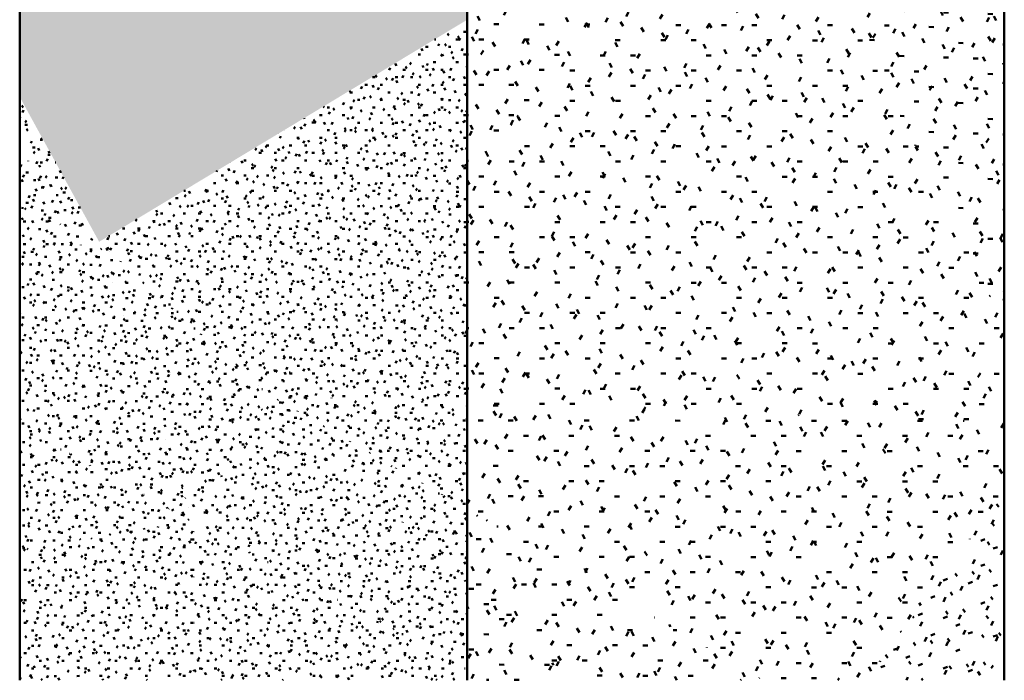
# Model space of a CAD drawing. Header units: millimetres. Extents: x -44271 to 51900, y -56710 to 25730.
# Tile 34 of 61: x -11322 to -4722, y -56710 to -52284. Entities that reach past the tile are written whole.
import ezdxf

# ---------------------------------------------------------------- set-up
doc = ezdxf.new("R2010")
doc.units = ezdxf.units.MM
doc.layers.add('A-DETL-MBND', color=5, linetype='Continuous', lineweight=50)

msp = doc.modelspace()

# ---------------------------------------------------------------- hatches: boundary and pattern name
at = {"layer": 'A-DETL-MBND'}
h = msp.add_hatch(dxfattribs=at)
h.set_pattern_fill('FP_429', color=256, style=0, pattern_type=2)
h.set_pattern_definition([(0.1395, (94.58, -442.724), (203.14742, 51.00476), [16.76, -135.601, 16.76, -948.192]), (0.1395, (94.58, -442.724), (203.14742, 51.00476), [-169.121, -135.601, 16.76, -287.962, -507.869]), (0.1395, (94.58, -442.724), (203.14742, 51.00476), [-609.443, 16.76, -135.601, 16.76, -338.749]), (0.1395, (94.58, -442.724), (203.14742, 51.00476), [-778.564, -84.814, 16.76, -237.175]), (120.171, (170.76, -417.283), (-145.555894, 149.361237), [16.673, -134.903, 16.673, -943.314]), (120.171, (170.76, -417.283), (-145.555894, 149.361237), [-168.25, -134.903, 16.673, -286.48, -505.256]), (120.171, (170.76, -417.283), (-145.555894, 149.361237), [-606.308, 16.673, -134.903, 16.673, -337.006]), (120.171, (170.76, -417.283), (-145.555894, 149.361237), [-774.558, -84.378, 16.673, -235.955]), (239.899, (196.153, -316.2), (-57.59098, -200.365376), [16.709, -135.189, -962.019]), (239.899, (196.153, -316.2), (-57.59098, -200.365376), [-151.898, 16.709, -135.189, -810.121]), (239.899, (196.153, -316.2), (-57.59098, -200.365376), [-303.795, 16.709, -287.087, -506.326]), (239.899, (196.153, -316.2), (-57.59098, -200.365376), [-607.591, 16.709, -135.189, -354.428]), (239.899, (196.153, -316.2), (-57.59098, -200.365376), [-759.489, 16.709, -84.556, -253.163]), (239.899, (196.153, -316.2), (-57.59098, -200.365376), [-860.754, 16.709, -236.454])])
h.paths.add_polyline_path([(-10789.1, -53771.3), (-8321.6, -52283.6), (-8321.6, -50278.3), (-11321.6, -49049), (-11321.6, -52800.5), (-11011.4, -53366.1)])
h = msp.add_hatch(dxfattribs=at)
h.set_pattern_fill('FP_108', color=256, style=0, pattern_type=2)
h.set_pattern_definition([(358.113, (-1657.61, -1106.44), (396.72927, 87.40574), [32.748, -264.96, -1885.485]), (358.113, (-1657.61, -1106.44), (396.72927, 87.40574), [-297.708, 32.748, -264.96, -1587.777]), (358.113, (-1657.61, -1106.44), (396.72927, 87.40574), [-595.416, 32.748, -562.668, -992.36]), (358.113, (-1657.61, -1106.44), (396.72927, 87.40574), [-1190.832, 32.748, -264.96, -694.652]), (358.113, (-1657.61, -1106.44), (396.72927, 87.40574), [-1488.541, 32.748, -165.724, -496.18]), (358.113, (-1657.61, -1106.44), (396.72927, 87.40574), [-1687.013, 32.748, -463.432]), (119.223, (-1508.83, -1061.1), (-284.25846, 307.18704), [33.52, -271.211, -1929.967]), (119.223, (-1508.83, -1061.1), (-284.25846, 307.18704), [-304.732, 33.52, -271.211, -1625.235]), (119.223, (-1508.83, -1061.1), (-284.25846, 307.18704), [-609.463, 33.52, -575.943, -1015.772]), (119.223, (-1508.83, -1061.1), (-284.25846, 307.18704), [-1218.926, 33.52, -271.211, -711.04]), (119.223, (-1508.83, -1061.1), (-284.25846, 307.18704), [-1523.658, 33.52, -169.634, -507.886]), (119.223, (-1508.83, -1061.1), (-284.25846, 307.18704), [-1726.812, 33.52, -474.366]), (239.851, (-1459.24, -861.78), (-112.47283, -394.59548), [32.584, -263.633, -1876.039]), (239.851, (-1459.24, -861.78), (-112.47283, -394.59548), [-296.217, 32.584, -263.633, -1579.822]), (239.851, (-1459.24, -861.78), (-112.47283, -394.59548), [-592.433, 32.584, -559.849, -987.389]), (239.851, (-1459.24, -861.78), (-112.47283, -394.59548), [-1184.867, 32.584, -263.633, -691.172]), (239.851, (-1459.24, -861.78), (-112.47283, -394.59548), [-1481.083, 32.584, -164.894, -493.694]), (239.851, (-1459.24, -861.78), (-112.47283, -394.59548), [-1678.561, 32.584, -461.111])])
h.paths.add_polyline_path([(-4722, -54319.1), (-4722, -50013.3), (-6341.4, -51089.7), (-5586.5, -52595.1)])
h = msp.add_hatch(dxfattribs=at)
h.set_pattern_fill('FP_99', color=256, style=0, pattern_type=2)
h.set_pattern_definition([(359.95907, (-17.03, -35.32), (406.33042, 101.23476), [33.522, -271.225, -1930.068]), (359.95907, (-17.03, -35.32), (406.33042, 101.23476), [-304.748, 33.522, -271.225, -1625.321]), (359.95907, (-17.03, -35.32), (406.33042, 101.23476), [-609.495, 33.522, -575.973, -1015.825]), (359.95907, (-17.03, -35.32), (406.33042, 101.23476), [-1218.99, 33.522, -271.225, -711.078]), (359.95907, (-17.03, -35.32), (406.33042, 101.23476), [-1523.738, 33.522, -169.643, -507.913]), (359.95907, (-17.03, -35.32), (406.33042, 101.23476), [-1726.903, 33.522, -474.39]), (120.004, (135.34, 15.33), (-291.13915, 301.13705), [33.518, -271.193, -1929.841]), (120.004, (135.34, 15.33), (-291.13915, 301.13705), [-304.712, 33.518, -271.193, -1625.129]), (120.004, (135.34, 15.33), (-291.13915, 301.13705), [-609.423, 33.518, -575.905, -1015.706]), (120.004, (135.34, 15.33), (-291.13915, 301.13705), [-1218.847, 33.518, -271.193, -710.994]), (120.004, (135.34, 15.33), (-291.13915, 301.13705), [-1523.559, 33.518, -169.623, -507.853]), (120.004, (135.34, 15.33), (-291.13915, 301.13705), [-1726.7, 33.518, -474.335]), (239.976, (186.13, 218.34), (-115.18974, -402.37232), [33.498, -271.026, -1928.647]), (239.976, (186.13, 218.34), (-115.18974, -402.37232), [-304.523, 33.498, -271.026, -1624.124]), (239.976, (186.13, 218.34), (-115.18974, -402.37232), [-609.046, 33.498, -575.549, -1015.077]), (239.976, (186.13, 218.34), (-115.18974, -402.37232), [-1218.093, 33.498, -271.026, -710.554]), (239.976, (186.13, 218.34), (-115.18974, -402.37232), [-1522.616, 33.498, -169.518, -507.539]), (239.976, (186.13, 218.34), (-115.18974, -402.37232), [-1725.632, 33.498, -474.041])])
h.paths.add_polyline_path([(-8321.6, -53315), (-6341.4, -51089.7), (-8321.6, -52283.6)])
h = msp.add_hatch(dxfattribs=at)
h.set_pattern_fill('FP_109', color=256, style=0, pattern_type=2)
h.set_pattern_definition([(359.96812, (-14.59, -49.98), (406.36741, 101.2769), [33.525, -271.25, -1930.244]), (359.96812, (-14.59, -49.98), (406.36741, 101.2769), [-304.775, 33.525, -271.25, -1625.468]), (359.96812, (-14.59, -49.98), (406.36741, 101.2769), [-609.551, 33.525, -576.025, -1015.918]), (359.96812, (-14.59, -49.98), (406.36741, 101.2769), [-1219.101, 33.525, -271.25, -711.142]), (359.96812, (-14.59, -49.98), (406.36741, 101.2769), [-1523.876, 33.525, -169.658, -507.959]), (359.96812, (-14.59, -49.98), (406.36741, 101.2769), [-1727.06, 33.525, -474.434]), (120.014, (137.8, 0.69), (-291.16611, 301.02595), [33.511, -271.138, -1929.446]), (120.014, (137.8, 0.69), (-291.16611, 301.02595), [-304.649, 33.511, -271.138, -1624.796]), (120.014, (137.8, 0.69), (-291.16611, 301.02595), [-609.299, 33.511, -575.787, -1015.498]), (120.014, (137.8, 0.69), (-291.16611, 301.02595), [-1218.597, 33.511, -271.138, -710.848]), (120.014, (137.8, 0.69), (-291.16611, 301.02595), [-1523.247, 33.511, -169.588, -507.749]), (120.014, (137.8, 0.69), (-291.16611, 301.02595), [-1726.346, 33.511, -474.237]), (239.97, (188.59, 203.66), (-115.20518, -402.30408), [33.495, -271.007, -1928.516]), (239.97, (188.59, 203.66), (-115.20518, -402.30408), [-304.503, 33.495, -271.007, -1624.013]), (239.97, (188.59, 203.66), (-115.20518, -402.30408), [-609.005, 33.495, -575.51, -1015.008]), (239.97, (188.59, 203.66), (-115.20518, -402.30408), [-1218.01, 33.495, -271.007, -710.506]), (239.97, (188.59, 203.66), (-115.20518, -402.30408), [-1522.513, 33.495, -169.506, -507.504]), (239.97, (188.59, 203.66), (-115.20518, -402.30408), [-1725.514, 33.495, -474.009])])
h.paths.add_polyline_path([(-4722, -54981.1), (-4722, -54319.1), (-6341.4, -51089.7), (-8321.6, -53315), (-8321.6, -54850.8), (-5854.9, -54940.1)])
h = msp.add_hatch(dxfattribs=at)
h.set_pattern_fill('FP_432', color=256, style=0, pattern_type=2)
h.set_pattern_definition([(359.95907, (-17.03, -35.32), (203.16521, 50.61688), [16.761, -135.613, -965.034]), (359.95907, (-17.03, -35.32), (203.16521, 50.61688), [-152.374, 16.761, -135.613, -812.66]), (359.95907, (-17.03, -35.32), (203.16521, 50.61688), [-304.748, 16.761, -287.986, -507.913]), (359.95907, (-17.03, -35.32), (203.16521, 50.61688), [-609.495, 16.761, -135.613, -355.539]), (359.95907, (-17.03, -35.32), (203.16521, 50.61688), [-761.869, 16.761, -84.821, -253.956]), (359.95907, (-17.03, -35.32), (203.16521, 50.61688), [-863.452, 16.761, -237.195]), (120.004, (59.156, -9.995), (-145.56889, 150.568343), [16.759, -135.597, 16.759, -948.161]), (120.004, (59.156, -9.995), (-145.56889, 150.568343), [-169.115, -135.597, 16.759, -287.953, -507.853]), (120.004, (59.156, -9.995), (-145.56889, 150.568343), [-609.423, 16.759, -135.597, 16.759, -338.738]), (120.004, (59.156, -9.995), (-145.56889, 150.568343), [-778.538, -84.811, 16.759, -237.167]), (239.976, (84.55, 91.51), (-57.594687, -201.186844), [16.749, -135.513, 16.749, -947.575]), (239.976, (84.55, 91.51), (-57.594687, -201.186844), [-169.01, -135.513, 16.749, -287.774, -507.539]), (239.976, (84.55, 91.51), (-57.594687, -201.186844), [-609.046, 16.749, -135.513, 16.749, -338.528]), (239.976, (84.55, 91.51), (-57.594687, -201.186844), [-778.057, -84.759, 16.749, -237.021])])
h.paths.add_polyline_path([(-9645.7, -54802.9), (-8321.6, -53315), (-8321.6, -52283.6), (-10789.1, -53771.3), (-10181.9, -54319.1)])
h = msp.add_hatch(dxfattribs=at)
h.set_pattern_fill('FP_388', color=256, style=0, pattern_type=2)
h.set_pattern_definition([(359.92168, (-60.11, -687.15), (203.187705, 50.1233), [16.763, -135.628, -965.143]), (359.92168, (-60.11, -687.15), (203.187705, 50.1233), [-152.391, 16.763, -135.628, -812.752]), (359.92168, (-60.11, -687.15), (203.187705, 50.1233), [-304.782, 16.763, -288.019, -507.97]), (359.92168, (-60.11, -687.15), (203.187705, 50.1233), [-609.564, 16.763, -135.628, -355.579]), (359.92168, (-60.11, -687.15), (203.187705, 50.1233), [-761.955, 16.763, -84.831, -253.985]), (359.92168, (-60.11, -687.15), (203.187705, 50.1233), [-863.549, 16.763, -237.222]), (120.174, (16.087, -662.05), (-145.58388, 149.595215), [16.675, -134.917, 16.675, -943.408]), (120.174, (16.087, -662.05), (-145.58388, 149.595215), [-168.267, -134.917, 16.675, -286.509, -505.307]), (120.174, (16.087, -662.05), (-145.58388, 149.595215), [-606.368, 16.675, -134.917, 16.675, -337.04]), (120.174, (16.087, -662.05), (-145.58388, 149.595215), [-774.635, -84.386, 16.675, -235.978]), (239.786, (41.485, -561.284), (-57.602477, -199.717953), [16.655, -134.757, -958.942]), (239.786, (41.485, -561.284), (-57.602477, -199.717953), [-151.412, 16.655, -134.757, -807.53]), (239.786, (41.485, -561.284), (-57.602477, -199.717953), [-302.824, 16.655, -286.169, -504.707]), (239.786, (41.485, -561.284), (-57.602477, -199.717953), [-605.648, 16.655, -134.757, -353.295]), (239.786, (41.485, -561.284), (-57.602477, -199.717953), [-757.06, 16.655, -84.286, -252.353]), (239.786, (41.485, -561.284), (-57.602477, -199.717953), [-858.001, 16.655, -235.698])])
h.paths.add_polyline_path([(-10789.1, -53771.3), (-11321.6, -52800.5), (-11321.6, -53164.6), (-10882.4, -53665)])
h = msp.add_hatch(dxfattribs=at)
h.set_pattern_fill('FP_404', color=256, style=0, pattern_type=2)
h.set_pattern_definition([(0.21977, (75.79, -71.365), (202.787006, 51.48621), [16.73, -135.362, 16.73, -946.517]), (0.21977, (75.79, -71.365), (202.787006, 51.48621), [-168.822, -135.362, 16.73, -287.453, -506.972]), (0.21977, (75.79, -71.365), (202.787006, 51.48621), [-608.367, 16.73, -135.362, 16.73, -338.15]), (0.21977, (75.79, -71.365), (202.787006, 51.48621), [-777.188, -84.664, 16.73, -236.756]), (120.049, (151.837, -45.72), (-145.297354, 149.748284), [16.705, -135.159, -961.802]), (120.049, (151.837, -45.72), (-145.297354, 149.748284), [-151.863, 16.705, -135.159, -809.939]), (120.049, (151.837, -45.72), (-145.297354, 149.748284), [-303.727, 16.705, -287.022, -506.212]), (120.049, (151.837, -45.72), (-145.297354, 149.748284), [-607.454, 16.705, -135.159, -354.348]), (120.049, (151.837, -45.72), (-145.297354, 149.748284), [-759.317, 16.705, -84.537, -253.106]), (120.049, (151.837, -45.72), (-145.297354, 149.748284), [-860.56, 16.705, -236.401]), (240.06, (177.185, 55.794), (-57.49006, -201.23296), [16.761, -135.608, 16.761, -948.241]), (240.06, (177.185, 55.794), (-57.49006, -201.23296), [-169.129, -135.608, 16.761, -287.977, -507.896]), (240.06, (177.185, 55.794), (-57.49006, -201.23296), [-609.475, 16.761, -135.608, 16.761, -338.766]), (240.06, (177.185, 55.794), (-57.49006, -201.23296), [-778.604, -84.819, 16.761, -237.187])])
h.paths.add_polyline_path([(-10789.1, -53771.3), (-11321.6, -53164.6), (-11321.6, -53530.8)])
h = msp.add_hatch(dxfattribs=at)
h.set_pattern_fill('FP_439', color=256, style=0, pattern_type=2)
h.set_pattern_definition([(359.96812, (-14.59, -49.98), (203.183208, 50.638954), [16.763, -135.625, -965.122]), (359.96812, (-14.59, -49.98), (203.183208, 50.638954), [-152.388, 16.763, -135.625, -812.734]), (359.96812, (-14.59, -49.98), (203.183208, 50.638954), [-304.775, 16.763, -288.013, -507.959]), (359.96812, (-14.59, -49.98), (203.183208, 50.638954), [-609.551, 16.763, -135.625, -355.571]), (359.96812, (-14.59, -49.98), (203.183208, 50.638954), [-761.938, 16.763, -84.829, -253.979]), (359.96812, (-14.59, -49.98), (203.183208, 50.638954), [-863.53, 16.763, -237.217]), (120.014, (61.603, -24.65), (-145.58349, 150.512725), [16.756, -135.569, 16.756, -947.967]), (120.014, (61.603, -24.65), (-145.58349, 150.512725), [-169.08, -135.569, 16.756, -287.894, -507.749]), (120.014, (61.603, -24.65), (-145.58349, 150.512725), [-609.299, 16.756, -135.569, 16.756, -338.668]), (120.014, (61.603, -24.65), (-145.58349, 150.512725), [-778.379, -84.794, 16.756, -237.119]), (239.97, (87, 76.84), (-57.60234, -201.151605), [16.748, -135.504, 16.748, -947.51]), (239.97, (87, 76.84), (-57.60234, -201.151605), [-168.999, -135.504, 16.748, -287.755, -507.504]), (239.97, (87, 76.84), (-57.60234, -201.151605), [-609.005, 16.748, -135.504, 16.748, -338.505]), (239.97, (87, 76.84), (-57.60234, -201.151605), [-778.004, -84.753, 16.748, -237.004])])
h.paths.add_polyline_path([(-8321.6, -54850.8), (-8321.6, -53315), (-9645.7, -54802.9), (-9435.9, -54810.5)])
h = msp.add_hatch(dxfattribs=at)
h.set_pattern_fill('FP_401', color=256, style=0, pattern_type=2)
h.set_pattern_definition([(0.03858, (-164.056, 14.374), (202.42375, 50.934313), [16.7, -135.118, 16.7, -944.813]), (0.03858, (-164.056, 14.374), (202.42375, 50.934313), [-168.518, -135.118, 16.7, -286.936, -506.059]), (0.03858, (-164.056, 14.374), (202.42375, 50.934313), [-607.271, 16.7, -135.118, 16.7, -337.542]), (0.03858, (-164.056, 14.374), (202.42375, 50.934313), [-775.789, -84.512, 16.7, -236.33]), (119.915, (-88.147, 39.824), (-145.037066, 150.475277), [16.743, -135.464, 16.743, -947.235]), (119.915, (-88.147, 39.824), (-145.037066, 150.475277), [-168.95, -135.464, 16.743, -287.671, -507.357]), (119.915, (-88.147, 39.824), (-145.037066, 150.475277), [-608.828, 16.743, -135.464, 16.743, -338.407]), (119.915, (-88.147, 39.824), (-145.037066, 150.475277), [-777.778, -84.729, 16.743, -236.936]), (240.104, (-62.844, 141.44), (-57.38485, -201.409016), [16.753, -135.543, -964.539]), (240.104, (-62.844, 141.44), (-57.38485, -201.409016), [-152.296, 16.753, -135.543, -812.243]), (240.104, (-62.844, 141.44), (-57.38485, -201.409016), [-304.591, 16.753, -287.839, -507.652]), (240.104, (-62.844, 141.44), (-57.38485, -201.409016), [-609.182, 16.753, -135.543, -355.356]), (240.104, (-62.844, 141.44), (-57.38485, -201.409016), [-761.478, 16.753, -84.778, -253.826]), (240.104, (-62.844, 141.44), (-57.38485, -201.409016), [-863.008, 16.753, -237.073])])
h.paths.add_polyline_path([(-10789.1, -53771.3), (-11321.6, -53530.8), (-11321.6, -53869.3)])
h = msp.add_hatch(dxfattribs=at)
h.set_pattern_fill('FP_402', color=256, style=0, pattern_type=2)
h.set_pattern_definition([(359.7858, (-367.583, -230.34), (202.596276, 49.982946), [16.714, -135.234, -962.34]), (359.7858, (-367.583, -230.34), (202.596276, 49.982946), [-151.948, 16.714, -135.234, -810.392]), (359.7858, (-367.583, -230.34), (202.596276, 49.982946), [-303.897, 16.714, -287.183, -506.495]), (359.7858, (-367.583, -230.34), (202.596276, 49.982946), [-607.794, 16.714, -135.234, -354.546]), (359.7858, (-367.583, -230.34), (202.596276, 49.982946), [-759.742, 16.714, -84.585, -253.247]), (359.7858, (-367.583, -230.34), (202.596276, 49.982946), [-861.041, 16.714, -236.533]), (119.902, (-291.61, -205.254), (-145.16176, 150.94286), [16.764, -135.635, -965.194]), (119.902, (-291.61, -205.254), (-145.16176, 150.94286), [-152.399, 16.764, -135.635, -812.795]), (119.902, (-291.61, -205.254), (-145.16176, 150.94286), [-304.798, 16.764, -288.034, -507.997]), (119.902, (-291.61, -205.254), (-145.16176, 150.94286), [-609.596, 16.764, -135.635, -355.598]), (119.902, (-291.61, -205.254), (-145.16176, 150.94286), [-761.995, 16.764, -84.835, -253.998]), (119.902, (-291.61, -205.254), (-145.16176, 150.94286), [-863.595, 16.764, -237.235]), (239.991, (-266.285, -103.87), (-57.43531, -200.925186), [16.71, -135.197, -962.077]), (239.991, (-266.285, -103.87), (-57.43531, -200.925186), [-151.907, 16.71, -135.197, -810.17]), (239.991, (-266.285, -103.87), (-57.43531, -200.925186), [-303.814, 16.71, -287.104, -506.356]), (239.991, (-266.285, -103.87), (-57.43531, -200.925186), [-607.628, 16.71, -135.197, -354.449]), (239.991, (-266.285, -103.87), (-57.43531, -200.925186), [-759.535, 16.71, -84.562, -253.178]), (239.991, (-266.285, -103.87), (-57.43531, -200.925186), [-860.806, 16.71, -236.468])])
h.paths.add_polyline_path([(-10159.5, -55646.9), (-10789.1, -53771.3), (-11321.6, -53869.3), (-11321.6, -55011.8), (-10502.3, -55459.6)])
h = msp.add_hatch(dxfattribs=at)
h.set_pattern_fill('FP_436', color=256, style=0, pattern_type=2)
h.set_pattern_definition([(359.88008, (-212.13, -162.426), (202.922794, 50.334393), [16.741, -135.451, -963.886]), (359.88008, (-212.13, -162.426), (202.922794, 50.334393), [-152.192, 16.741, -135.451, -811.693]), (359.88008, (-212.13, -162.426), (202.922794, 50.334393), [-304.385, 16.741, -287.644, -507.308]), (359.88008, (-212.13, -162.426), (202.922794, 50.334393), [-608.77, 16.741, -135.451, -355.116]), (359.88008, (-212.13, -162.426), (202.922794, 50.334393), [-760.962, 16.741, -84.72, -253.654]), (359.88008, (-212.13, -162.426), (202.922794, 50.334393), [-862.424, 16.741, -236.913]), (119.956, (-136.036, -137.206), (-145.395327, 150.76025), [16.763, -135.631, -965.164]), (119.956, (-136.036, -137.206), (-145.395327, 150.76025), [-152.394, 16.763, -135.631, -812.77]), (119.956, (-136.036, -137.206), (-145.395327, 150.76025), [-304.789, 16.763, -288.025, -507.981]), (119.956, (-136.036, -137.206), (-145.395327, 150.76025), [-609.578, 16.763, -135.631, -355.587]), (119.956, (-136.036, -137.206), (-145.395327, 150.76025), [-761.972, 16.763, -84.833, -253.991]), (119.956, (-136.036, -137.206), (-145.395327, 150.76025), [-863.568, 16.763, -237.227]), (239.984, (-110.67, -35.74), (-57.526924, -201.09423), [16.733, -135.385, -963.417]), (239.984, (-110.67, -35.74), (-57.526924, -201.09423), [-152.118, 16.733, -135.385, -811.299]), (239.984, (-110.67, -35.74), (-57.526924, -201.09423), [-304.237, 16.733, -287.504, -507.062]), (239.984, (-110.67, -35.74), (-57.526924, -201.09423), [-608.474, 16.733, -135.385, -354.943]), (239.984, (-110.67, -35.74), (-57.526924, -201.09423), [-760.592, 16.733, -84.679, -253.531]), (239.984, (-110.67, -35.74), (-57.526924, -201.09423), [-862.005, 16.733, -236.798])])
h.paths.add_polyline_path([(-10159.5, -55646.9), (-9645.7, -54802.9), (-10789.1, -53771.3)])
h = msp.add_hatch(dxfattribs=at)
h.set_pattern_fill('FP_433', color=256, style=0, pattern_type=2)
h.set_pattern_definition([(359.88504, (-191.58, -186.78), (202.99142, 50.342813), [16.747, -135.497, -964.21]), (359.88504, (-191.58, -186.78), (202.99142, 50.342813), [-152.244, 16.747, -135.497, -811.967]), (359.88504, (-191.58, -186.78), (202.99142, 50.342813), [-304.487, 16.747, -287.741, -507.479]), (359.88504, (-191.58, -186.78), (202.99142, 50.342813), [-608.975, 16.747, -135.497, -355.235]), (359.88504, (-191.58, -186.78), (202.99142, 50.342813), [-761.219, 16.747, -84.749, -253.74]), (359.88504, (-191.58, -186.78), (202.99142, 50.342813), [-862.714, 16.747, -236.993]), (119.97, (-115.457, -161.556), (-145.444055, 150.72132), [16.762, -135.619, -965.082]), (119.97, (-115.457, -161.556), (-145.444055, 150.72132), [-152.381, 16.762, -135.619, -812.7]), (119.97, (-115.457, -161.556), (-145.444055, 150.72132), [-304.763, 16.762, -288.001, -507.938]), (119.97, (-115.457, -161.556), (-145.444055, 150.72132), [-609.525, 16.762, -135.619, -355.556]), (119.97, (-115.457, -161.556), (-145.444055, 150.72132), [-761.906, 16.762, -84.826, -253.969]), (119.97, (-115.457, -161.556), (-145.444055, 150.72132), [-863.494, 16.762, -237.207]), (239.972, (-90.083, -60.107), (-57.547737, -201.063305), [16.733, -135.384, -963.406]), (239.972, (-90.083, -60.107), (-57.547737, -201.063305), [-152.117, 16.733, -135.384, -811.289]), (239.972, (-90.083, -60.107), (-57.547737, -201.063305), [-304.233, 16.733, -287.501, -507.056]), (239.972, (-90.083, -60.107), (-57.547737, -201.063305), [-608.467, 16.733, -135.384, -354.939]), (239.972, (-90.083, -60.107), (-57.547737, -201.063305), [-760.584, 16.733, -84.678, -253.528]), (239.972, (-90.083, -60.107), (-57.547737, -201.063305), [-861.995, 16.733, -236.795])])
h.paths.add_polyline_path([(-8321.6, -56636.6), (-8321.6, -56054.6), (-9645.7, -54802.9), (-10159.5, -55646.9), (-8913.8, -56317.7)])
h = msp.add_hatch(dxfattribs=at)
h.set_pattern_fill('FP_435', color=256, style=0, pattern_type=2)
h.set_pattern_definition([(359.92163, (-140.31, -134.454), (203.05525, 50.489305), [16.752, -135.539, -964.513]), (359.92163, (-140.31, -134.454), (203.05525, 50.489305), [-152.291, 16.752, -135.539, -812.221]), (359.92163, (-140.31, -134.454), (203.05525, 50.489305), [-304.583, 16.752, -287.831, -507.638]), (359.92163, (-140.31, -134.454), (203.05525, 50.489305), [-609.166, 16.752, -135.539, -355.347]), (359.92163, (-140.31, -134.454), (203.05525, 50.489305), [-761.457, 16.752, -84.776, -253.819]), (359.92163, (-140.31, -134.454), (203.05525, 50.489305), [-862.985, 16.752, -237.067]), (119.979, (-64.163, -109.175), (-145.489717, 150.676553), [16.763, -135.625, -965.125]), (119.979, (-64.163, -109.175), (-145.489717, 150.676553), [-152.388, 16.763, -135.625, -812.737]), (119.979, (-64.163, -109.175), (-145.489717, 150.676553), [-304.776, 16.763, -288.014, -507.96]), (119.979, (-64.163, -109.175), (-145.489717, 150.676553), [-609.552, 16.763, -135.625, -355.572]), (119.979, (-64.163, -109.175), (-145.489717, 150.676553), [-761.941, 16.763, -84.829, -253.98]), (119.979, (-64.163, -109.175), (-145.489717, 150.676553), [-863.533, 16.763, -237.217]), (239.982, (-38.78, -7.676), (-57.56394, -201.16613), [16.743, -135.465, -963.982]), (239.982, (-38.78, -7.676), (-57.56394, -201.16613), [-152.208, 16.743, -135.465, -811.774]), (239.982, (-38.78, -7.676), (-57.56394, -201.16613), [-304.415, 16.743, -287.673, -507.359]), (239.982, (-38.78, -7.676), (-57.56394, -201.16613), [-608.831, 16.743, -135.465, -355.151]), (239.982, (-38.78, -7.676), (-57.56394, -201.16613), [-761.039, 16.743, -84.729, -253.68]), (239.982, (-38.78, -7.676), (-57.56394, -201.16613), [-862.51, 16.743, -236.937])])
h.paths.add_polyline_path([(-8321.6, -55565.6), (-9645.7, -54802.9), (-8321.6, -56054.6)])
h = msp.add_hatch(dxfattribs=at)
h.set_pattern_fill('FP_437', color=256, style=0, pattern_type=2)
h.set_pattern_definition([(359.96114, (-20.94, -83.49), (203.18236, 50.593206), [16.763, -135.624, 16.763, -948.356]), (359.96114, (-20.94, -83.49), (203.18236, 50.593206), [-169.15, -135.624, 16.763, -288.012, -507.957]), (359.96114, (-20.94, -83.49), (203.18236, 50.593206), [-609.548, 16.763, -135.624, 16.763, -338.807]), (359.96114, (-20.94, -83.49), (203.18236, 50.593206), [-778.698, -84.829, 16.763, -237.216]), (120.022, (55.254, -58.18), (-145.582567, 150.470423), [16.752, -135.535, 16.752, -947.732]), (120.022, (55.254, -58.18), (-145.582567, 150.470423), [-169.038, -135.535, 16.752, -287.822, -507.623]), (120.022, (55.254, -58.18), (-145.582567, 150.470423), [-609.148, 16.752, -135.535, 16.752, -338.585]), (120.022, (55.254, -58.18), (-145.582567, 150.470423), [-778.186, -84.773, 16.752, -237.06]), (239.959, (80.65, 43.267), (-57.6005, -201.064594), [16.742, -135.456, 16.742, -947.175]), (239.959, (80.65, 43.267), (-57.6005, -201.064594), [-168.939, -135.456, 16.742, -287.653, -507.325]), (239.959, (80.65, 43.267), (-57.6005, -201.064594), [-608.79, 16.742, -135.456, 16.742, -338.386]), (239.959, (80.65, 43.267), (-57.6005, -201.064594), [-777.729, -84.723, 16.742, -236.921])])
h.paths.add_polyline_path([(-8321.6, -55565.6), (-8321.6, -54850.8), (-9645.7, -54802.9), (-9336.4, -54981.1)])
h = msp.add_hatch(dxfattribs=at)
h.set_pattern_fill('FP_105', color=256, style=0, pattern_type=2)
h.set_pattern_definition([(359.96114, (-20.94, -83.49), (406.36572, 101.18741), [33.525, -271.249, -1930.236]), (359.96114, (-20.94, -83.49), (406.36572, 101.18741), [-304.774, 33.525, -271.249, -1625.462]), (359.96114, (-20.94, -83.49), (406.36572, 101.18741), [-609.548, 33.525, -576.023, -1015.914]), (359.96114, (-20.94, -83.49), (406.36572, 101.18741), [-1219.097, 33.525, -271.249, -711.14]), (359.96114, (-20.94, -83.49), (406.36572, 101.18741), [-1523.871, 33.525, -169.658, -507.957]), (359.96114, (-20.94, -83.49), (406.36572, 101.18741), [-1727.054, 33.525, -474.432]), (120.022, (131.45, -32.86), (-291.16427, 300.94135), [33.503, -271.071, -1928.967]), (120.022, (131.45, -32.86), (-291.16427, 300.94135), [-304.574, 33.503, -271.071, -1624.393]), (120.022, (131.45, -32.86), (-291.16427, 300.94135), [-609.148, 33.503, -575.644, -1015.246]), (120.022, (131.45, -32.86), (-291.16427, 300.94135), [-1218.295, 33.503, -271.071, -710.672]), (120.022, (131.45, -32.86), (-291.16427, 300.94135), [-1522.869, 33.503, -169.546, -507.623]), (120.022, (131.45, -32.86), (-291.16427, 300.94135), [-1725.918, 33.503, -474.12]), (239.959, (182.24, 170.03), (-115.20063, -402.13055), [33.483, -270.911, -1927.834]), (239.959, (182.24, 170.03), (-115.20063, -402.13055), [-304.395, 33.483, -270.911, -1623.439]), (239.959, (182.24, 170.03), (-115.20063, -402.13055), [-608.79, 33.483, -575.306, -1014.649]), (239.959, (182.24, 170.03), (-115.20063, -402.13055), [-1217.579, 33.483, -270.911, -710.255]), (239.959, (182.24, 170.03), (-115.20063, -402.13055), [-1521.974, 33.483, -169.446, -507.325]), (239.959, (182.24, 170.03), (-115.20063, -402.13055), [-1724.904, 33.483, -473.841])])
h.paths.add_polyline_path([(-5854.9, -56709.5), (-5650.5, -56709.5), (-4722, -55451.4), (-4722, -54981.1), (-8321.6, -54850.8), (-8321.6, -55565.6), (-6335.8, -56709.5)])
h = msp.add_hatch(dxfattribs=at)
h.set_pattern_fill('FP_397', color=256, style=0, pattern_type=2)
h.set_pattern_definition([(0.0671, (21.11, -32.26), (203.12242, 50.991915), [16.758, -135.584, 16.758, -948.073]), (0.0671, (21.11, -32.26), (203.12242, 50.991915), [-169.099, -135.584, 16.758, -287.926, -507.806]), (0.0671, (21.11, -32.26), (203.12242, 50.991915), [-609.367, 16.758, -135.584, 16.758, -338.706]), (0.0671, (21.11, -32.26), (203.12242, 50.991915), [-778.466, -84.804, 16.758, -237.145]), (120.03, (97.283, -6.795), (-145.53979, 150.269815), [16.743, -135.463, 16.743, -947.228]), (120.03, (97.283, -6.795), (-145.53979, 150.269815), [-168.948, -135.463, 16.743, -287.669, -507.353]), (120.03, (97.283, -6.795), (-145.53979, 150.269815), [-608.823, 16.743, -135.463, 16.743, -338.404]), (120.03, (97.283, -6.795), (-145.53979, 150.269815), [-777.772, -84.728, 16.743, -236.934]), (240.004, (122.673, 94.743), (-57.58439, -201.26345), [16.76, -135.601, 16.76, -948.189]), (240.004, (122.673, 94.743), (-57.58439, -201.26345), [-169.12, -135.601, 16.76, -287.961, -507.868]), (240.004, (122.673, 94.743), (-57.58439, -201.26345), [-609.441, 16.76, -135.601, 16.76, -338.748]), (240.004, (122.673, 94.743), (-57.58439, -201.26345), [-778.561, -84.814, 16.76, -237.174])])
h.paths.add_polyline_path([(-11321.6, -55833.5), (-10159.5, -55646.9), (-11321.6, -55011.8), (-11321.6, -55646.9)])
h = msp.add_hatch(dxfattribs=at)
h.set_pattern_fill('FP_103', color=256, style=0, pattern_type=2)
h.set_pattern_definition([(21.051, (12443.815, -10107.985), (334.75771, 213.07604), [29.592, -239.43, -1703.807]), (21.051, (12443.815, -10107.985), (334.75771, 213.07604), [-269.022, 29.592, -239.43, -1434.785]), (21.051, (12443.815, -10107.985), (334.75771, 213.07604), [-538.044, 29.592, -508.452, -896.741]), (21.051, (12443.815, -10107.985), (334.75771, 213.07604), [-1076.089, 29.592, -239.43, -627.718]), (21.051, (12443.815, -10107.985), (334.75771, 213.07604), [-1345.111, 29.592, -149.756, -448.37]), (21.051, (12443.815, -10107.985), (334.75771, 213.07604), [-1524.459, 29.592, -418.778]), (126.359, (12569.35, -10017.55), (-239.85564, 157.35558), [23.293, -188.458, -1341.086]), (126.359, (12569.35, -10017.55), (-239.85564, 157.35558), [-211.75, 23.293, -188.458, -1129.336]), (126.359, (12569.35, -10017.55), (-239.85564, 157.35558), [-423.501, 23.293, -400.208, -705.835]), (126.359, (12569.35, -10017.55), (-239.85564, 157.35558), [-847.002, 23.293, -188.458, -494.084]), (126.359, (12569.35, -10017.55), (-239.85564, 157.35558), [-1058.752, 23.293, -117.874, -352.917]), (126.359, (12569.35, -10017.55), (-239.85564, 157.35558), [-1199.919, 23.293, -329.625]), (244.832, (12611.19, -9832.98), (-94.90232, -370.43597), [32.47, -262.715, -1869.504]), (244.832, (12611.19, -9832.98), (-94.90232, -370.43597), [-295.185, 32.47, -262.715, -1574.319]), (244.832, (12611.19, -9832.98), (-94.90232, -370.43597), [-590.37, 32.47, -557.899, -983.95]), (244.832, (12611.19, -9832.98), (-94.90232, -370.43597), [-1180.739, 32.47, -262.715, -688.765]), (244.832, (12611.19, -9832.98), (-94.90232, -370.43597), [-1475.924, 32.47, -164.32, -491.975]), (244.832, (12611.19, -9832.98), (-94.90232, -370.43597), [-1672.714, 32.47, -459.504])])
h.paths.add_polyline_path([(-5650.5, -56709.5), (-5073.2, -56709.5), (-4722, -56585.1), (-4722, -55451.4), (-4806.3, -55565.6)])
h = msp.add_hatch(dxfattribs=at)
h.set_pattern_fill('FP_102', color=256, style=0, pattern_type=2)
h.set_pattern_definition([(359.92163, (-140.31, -134.45), (406.1105, 100.97761), [33.504, -271.079, -1929.026]), (359.92163, (-140.31, -134.45), (406.1105, 100.97761), [-304.583, 33.504, -271.079, -1624.443]), (359.92163, (-140.31, -134.45), (406.1105, 100.97761), [-609.166, 33.504, -575.662, -1015.277]), (359.92163, (-140.31, -134.45), (406.1105, 100.97761), [-1218.332, 33.504, -271.079, -710.694]), (359.92163, (-140.31, -134.45), (406.1105, 100.97761), [-1522.915, 33.504, -169.551, -507.638]), (359.92163, (-140.31, -134.45), (406.1105, 100.97761), [-1725.97, 33.504, -474.134]), (119.979, (11.98, -83.9), (-290.9808, 301.35347), [33.525, -271.251, -1930.249]), (119.979, (11.98, -83.9), (-290.9808, 301.35347), [-304.776, 33.525, -271.251, -1625.473]), (119.979, (11.98, -83.9), (-290.9808, 301.35347), [-609.552, 33.525, -576.027, -1015.921]), (119.979, (11.98, -83.9), (-290.9808, 301.35347), [-1219.105, 33.525, -271.251, -711.145]), (119.979, (11.98, -83.9), (-290.9808, 301.35347), [-1523.881, 33.525, -169.659, -507.96]), (119.979, (11.98, -83.9), (-290.9808, 301.35347), [-1727.065, 33.525, -474.435]), (239.982, (62.75, 119.1), (-115.12875, -402.33176), [33.486, -270.93, -1927.964]), (239.982, (62.75, 119.1), (-115.12875, -402.33176), [-304.415, 33.486, -270.93, -1623.549]), (239.982, (62.75, 119.1), (-115.12875, -402.33176), [-608.831, 33.486, -575.345, -1014.718]), (239.982, (62.75, 119.1), (-115.12875, -402.33176), [-1217.662, 33.486, -270.93, -710.303]), (239.982, (62.75, 119.1), (-115.12875, -402.33176), [-1522.077, 33.486, -169.458, -507.359]), (239.982, (62.75, 119.1), (-115.12875, -402.33176), [-1725.021, 33.486, -473.873])])
h.paths.add_polyline_path([(-7628.8, -56709.5), (-6335.8, -56709.5), (-8321.6, -55565.6), (-8321.6, -56054.6), (-8207.3, -56162.6)])
h = msp.add_hatch(dxfattribs=at)
h.set_pattern_fill('FP_431', color=256, style=0, pattern_type=2)
h.set_pattern_definition([(0.01631, (-19.5, 10.58), (203.14653, 50.85383), [16.76, -135.6, 16.76, -135.6, -812.587]), (0.01631, (-19.5, 10.58), (203.14653, 50.85383), [-304.72, 16.76, -287.961, 16.76, -135.6, -355.507]), (0.01631, (-19.5, 10.58), (203.14653, 50.85383), [-761.8, 16.76, -84.814, 16.76, -237.174]), (119.999, (56.68, 36), (-145.554633, 150.52511), [16.76, -135.603, 16.76, -135.603, -812.6]), (119.999, (56.68, 36), (-145.554633, 150.52511), [-304.725, 16.76, -287.965, 16.76, -135.603, -355.512]), (119.999, (56.68, 36), (-145.554633, 150.52511), [-761.812, 16.76, -84.815, 16.76, -237.177]), (240.009, (82.075, 137.6), (-57.5895, -201.377777), [16.764, -135.636, 16.764, -948.436]), (240.009, (82.075, 137.6), (-57.5895, -201.377777), [-169.164, -135.636, 16.764, -288.036, -508]), (240.009, (82.075, 137.6), (-57.5895, -201.377777), [-609.6, 16.764, -135.636, 16.764, -338.836]), (240.009, (82.075, 137.6), (-57.5895, -201.377777), [-778.764, -84.836, 16.764, -237.236])])
h.paths.add_polyline_path([(-11321.6, -56709.5), (-10151, -56709.5), (-10159.5, -55646.9), (-11321.6, -55833.5)])
h = msp.add_hatch(dxfattribs=at)
h.set_pattern_fill('FP_434', color=256, style=0, pattern_type=2)
h.set_pattern_definition([(0.01085, (-10.72, 9.557), (203.178377, 50.834476), [16.762, -135.622, 16.762, -948.335]), (0.01085, (-10.72, 9.557), (203.178377, 50.834476), [-169.146, -135.622, 16.762, -288.005, -507.946]), (0.01085, (-10.72, 9.557), (203.178377, 50.834476), [-609.535, 16.762, -135.622, 16.762, -338.8]), (0.01085, (-10.72, 9.557), (203.178377, 50.834476), [-778.681, -84.827, 16.762, -237.211]), (120.002, (65.474, 34.97), (-145.57798, 150.536273), [16.761, -135.613, 16.761, -948.273]), (120.002, (65.474, 34.97), (-145.57798, 150.536273), [-169.135, -135.613, 16.761, -287.987, -507.913]), (120.002, (65.474, 34.97), (-145.57798, 150.536273), [-609.495, 16.761, -135.613, 16.761, -338.778]), (120.002, (65.474, 34.97), (-145.57798, 150.536273), [-778.63, -84.821, 16.761, -237.195]), (240.003, (90.87, 136.565), (-57.60066, -201.37055), [16.764, -135.635, -965.192]), (240.003, (90.87, 136.565), (-57.60066, -201.37055), [-152.399, 16.764, -135.635, -812.794]), (240.003, (90.87, 136.565), (-57.60066, -201.37055), [-304.798, 16.764, -288.034, -507.996]), (240.003, (90.87, 136.565), (-57.60066, -201.37055), [-609.595, 16.764, -135.635, -355.597]), (240.003, (90.87, 136.565), (-57.60066, -201.37055), [-761.994, 16.764, -84.835, -253.998]), (240.003, (90.87, 136.565), (-57.60066, -201.37055), [-863.593, 16.764, -237.234])])
h.paths.add_polyline_path([(-10150.3, -56709.5), (-8321.6, -56709.5), (-8321.6, -56636.6), (-10159.5, -55646.9), (-10150.9, -56636.6)])
h = msp.add_hatch(dxfattribs=at)
h.set_pattern_fill('FP_100', color=256, style=0, pattern_type=2)
h.set_pattern_definition([(359.88504, (-191.58, -186.78), (405.98284, 100.68563), [33.494, -270.994, -1928.42]), (359.88504, (-191.58, -186.78), (405.98284, 100.68563), [-304.487, 33.494, -270.994, -1623.933]), (359.88504, (-191.58, -186.78), (405.98284, 100.68563), [-608.975, 33.494, -575.481, -1014.958]), (359.88504, (-191.58, -186.78), (405.98284, 100.68563), [-1217.95, 33.494, -270.994, -710.471]), (359.88504, (-191.58, -186.78), (405.98284, 100.68563), [-1522.437, 33.494, -169.498, -507.479]), (359.88504, (-191.58, -186.78), (405.98284, 100.68563), [-1725.429, 33.494, -473.985]), (119.97, (-39.34, -136.33), (-290.88898, 301.44214), [33.524, -271.239, -1930.163]), (119.97, (-39.34, -136.33), (-290.88898, 301.44214), [-304.763, 33.524, -271.239, -1625.401]), (119.97, (-39.34, -136.33), (-290.88898, 301.44214), [-609.525, 33.524, -576.001, -1015.875]), (119.97, (-39.34, -136.33), (-290.88898, 301.44214), [-1219.05, 33.524, -271.239, -711.113]), (119.97, (-39.34, -136.33), (-290.88898, 301.44214), [-1523.813, 33.524, -169.651, -507.938]), (119.97, (-39.34, -136.33), (-290.88898, 301.44214), [-1726.988, 33.524, -474.414]), (239.972, (11.41, 66.56), (-115.09684, -402.12697), [33.466, -270.768, -1926.812]), (239.972, (11.41, 66.56), (-115.09684, -402.12697), [-304.233, 33.466, -270.768, -1622.579]), (239.972, (11.41, 66.56), (-115.09684, -402.12697), [-608.467, 33.466, -575.001, -1014.112]), (239.972, (11.41, 66.56), (-115.09684, -402.12697), [-1216.934, 33.466, -270.768, -709.878]), (239.972, (11.41, 66.56), (-115.09684, -402.12697), [-1521.167, 33.466, -169.357, -507.056]), (239.972, (11.41, 66.56), (-115.09684, -402.12697), [-1723.99, 33.466, -473.59])])
h.paths.add_polyline_path([(-7628.8, -56709.5), (-8321.6, -56054.6), (-8321.6, -56636.6), (-8186.2, -56709.5)])
h = msp.add_hatch(dxfattribs=at)
h.set_pattern_fill('FP_104', color=256, style=0, pattern_type=2)
h.set_pattern_definition([(350.985, (-9116.86, -19881.27), (392.37732, 19.9142), [32.776, -265.188, -1887.103]), (350.985, (-9116.86, -19881.27), (392.37732, 19.9142), [-297.964, 32.776, -265.188, -1589.139]), (350.985, (-9116.86, -19881.27), (392.37732, 19.9142), [-595.927, 32.776, -563.151, -993.212]), (350.985, (-9116.86, -19881.27), (392.37732, 19.9142), [-1191.855, 32.776, -265.188, -695.249]), (350.985, (-9116.86, -19881.27), (392.37732, 19.9142), [-1489.818, 32.776, -165.866, -496.606]), (350.985, (-9116.86, -19881.27), (392.37732, 19.9142), [-1688.461, 32.776, -463.83]), (121.854, (-8969.72, -19863.54), (-281.14142, 288.15048), [30.669, -248.138, -1765.775]), (121.854, (-8969.72, -19863.54), (-281.14142, 288.15048), [-278.807, 30.669, -248.138, -1486.968]), (121.854, (-8969.72, -19863.54), (-281.14142, 288.15048), [-557.613, 30.669, -526.944, -929.355]), (121.854, (-8969.72, -19863.54), (-281.14142, 288.15048), [-1115.226, 30.669, -248.138, -650.549]), (121.854, (-8969.72, -19863.54), (-281.14142, 288.15048), [-1394.033, 30.669, -155.202, -464.678]), (121.854, (-8969.72, -19863.54), (-281.14142, 288.15048), [-1579.904, 30.669, -434.009]), (232.264, (-8920.67, -19706.99), (-111.23397, -308.0666), [26.446, -213.97, -1522.632]), (232.264, (-8920.67, -19706.99), (-111.23397, -308.0666), [-240.416, 26.446, -213.97, -1282.216]), (232.264, (-8920.67, -19706.99), (-111.23397, -308.0666), [-480.831, 26.446, -454.385, -801.385]), (232.264, (-8920.67, -19706.99), (-111.23397, -308.0666), [-961.662, 26.446, -213.97, -560.97]), (232.264, (-8920.67, -19706.99), (-111.23397, -308.0666), [-1202.078, 26.446, -133.831, -400.693]), (232.264, (-8920.67, -19706.99), (-111.23397, -308.0666), [-1362.355, 26.446, -374.247])])
h.paths.add_polyline_path([(-4722, -56585.1), (-5073.2, -56709.5), (-4722, -56709.5)])
h = msp.add_hatch(dxfattribs=at)
h.set_pattern_fill('FP_101', color=256, style=0, pattern_type=2)
h.set_pattern_definition([(0.01085, (-10.72, 9.56), (406.35675, 101.66795), [33.524, -271.243, 33.524, -1896.671]), (0.01085, (-10.72, 9.56), (406.35675, 101.66795), [-338.292, -271.243, 33.524, -576.011, -1015.892]), (0.01085, (-10.72, 9.56), (406.35675, 101.66795), [-1219.071, 33.524, -271.243, 33.524, -677.6]), (0.01085, (-10.72, 9.56), (406.35675, 101.66795), [-1557.363, -169.654, 33.524, -474.422]), (120.002, (141.67, 60.38), (-291.15646, 301.07341), [33.522, -271.225, -1930.068]), (120.002, (141.67, 60.38), (-291.15646, 301.07341), [-304.748, 33.522, -271.225, -1625.321]), (120.002, (141.67, 60.38), (-291.15646, 301.07341), [-609.495, 33.522, -575.973, -1015.825]), (120.002, (141.67, 60.38), (-291.15646, 301.07341), [-1218.991, 33.522, -271.225, -711.078]), (120.002, (141.67, 60.38), (-291.15646, 301.07341), [-1523.738, 33.522, -169.643, -507.913]), (120.002, (141.67, 60.38), (-291.15646, 301.07341), [-1726.903, 33.522, -474.39]), (240.003, (192.46, 263.57), (-115.20169, -402.73973), [33.528, -271.27, -1930.385]), (240.003, (192.46, 263.57), (-115.20169, -402.73973), [-304.798, 33.528, -271.27, -1625.587]), (240.003, (192.46, 263.57), (-115.20169, -402.73973), [-609.595, 33.528, -576.067, -1015.992]), (240.003, (192.46, 263.57), (-115.20169, -402.73973), [-1219.19, 33.528, -271.27, -711.194]), (240.003, (192.46, 263.57), (-115.20169, -402.73973), [-1523.988, 33.528, -169.671, -507.996]), (240.003, (192.46, 263.57), (-115.20169, -402.73973), [-1727.186, 33.528, -474.468])])
h.paths.add_polyline_path([(-8321.6, -56709.5), (-8186.2, -56709.5), (-8321.6, -56636.6)])

# ---------------------------------------------------------------- linework, layer by layer
for p, q in [((-4722, -56709.5), (-4722, -24350.2)), ((-8321.6, -37494.3), (-8321.6, -56709.5)), ((-11321.6, -45342.9), (-11321.6, -56709.5))]:
    msp.add_line(p, q, dxfattribs=at)

doc.saveas('drawing.dxf')
